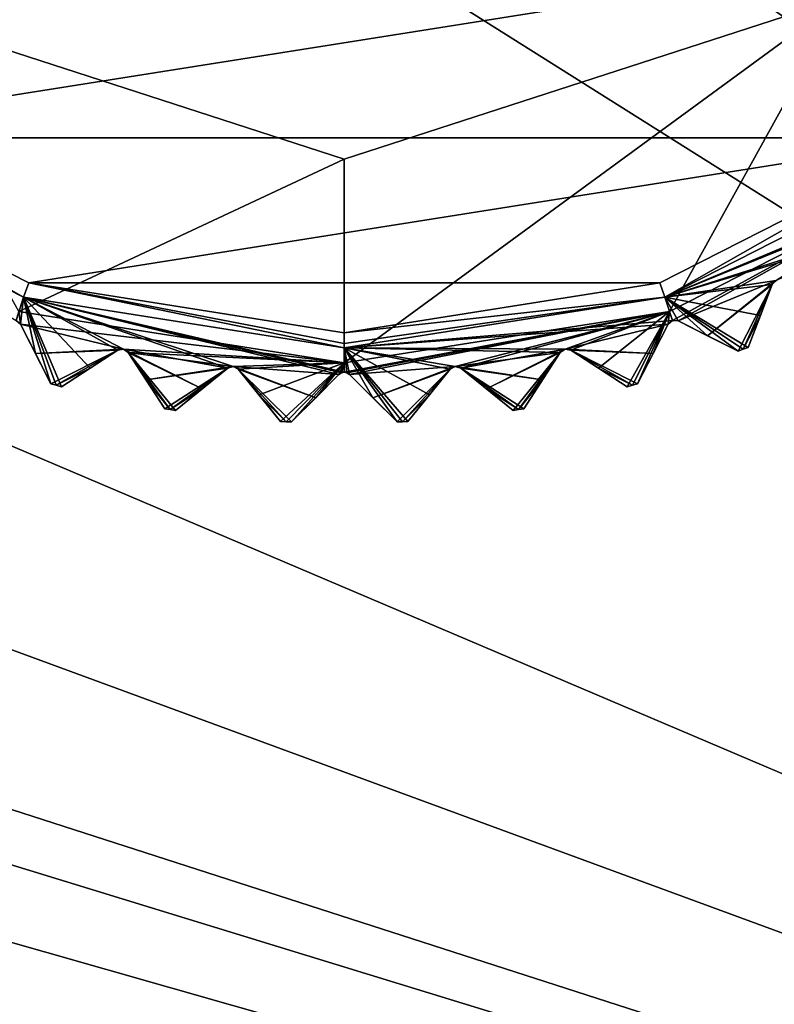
# Model space of a CAD drawing. Header units: millimetres. Extents: x -114 to 114, y -36 to 48.
# Tile 217 of 256: x 66 to 76, y -22 to -9. Entities that reach past the tile are written whole.
import ezdxf

# ---------------------------------------------------------------- set-up
doc = ezdxf.new("R2010")
doc.units = ezdxf.units.MM
doc.header["$LTSCALE"] = 65.185185
for name, color, linetype in [('2', 7, 'CONTINUOUS'), ('2786', 7, 'CONTINUOUS'), ('2841', 7, 'CONTINUOUS'), ('2842', 7, 'CONTINUOUS'), ('2866', 7, 'CONTINUOUS'), ('2868', 7, 'CONTINUOUS'), ('2869', 7, 'CONTINUOUS'), ('2870', 7, 'CONTINUOUS'), ('2871', 7, 'CONTINUOUS'), ('2872', 7, 'CONTINUOUS'), ('2873', 7, 'CONTINUOUS'), ('2874', 7, 'CONTINUOUS'), ('2875', 7, 'CONTINUOUS'), ('2876', 7, 'CONTINUOUS'), ('2877', 7, 'CONTINUOUS'), ('2878', 7, 'CONTINUOUS'), ('2879', 7, 'CONTINUOUS'), ('2881', 7, 'CONTINUOUS'), ('2964', 7, 'CONTINUOUS'), ('2965', 7, 'CONTINUOUS'), ('2977', 7, 'CONTINUOUS'), ('2978', 7, 'CONTINUOUS'), ('2979', 7, 'CONTINUOUS'), ('2980', 7, 'CONTINUOUS'), ('2981', 7, 'CONTINUOUS'), ('2982', 7, 'CONTINUOUS'), ('2983', 7, 'CONTINUOUS'), ('2984', 7, 'CONTINUOUS'), ('3030', 7, 'CONTINUOUS'), ('3031', 7, 'CONTINUOUS'), ('3033', 7, 'CONTINUOUS'), ('3214', 7, 'CONTINUOUS'), ('3215', 7, 'CONTINUOUS'), ('3216', 7, 'CONTINUOUS'), ('3217', 7, 'CONTINUOUS'), ('3218', 7, 'CONTINUOUS'), ('3219', 7, 'CONTINUOUS'), ('3252', 7, 'CONTINUOUS'), ('3253', 7, 'CONTINUOUS'), ('3254', 7, 'CONTINUOUS'), ('3255', 7, 'CONTINUOUS'), ('3256', 7, 'CONTINUOUS'), ('3257', 7, 'CONTINUOUS'), ('3258', 7, 'CONTINUOUS')]:
    doc.layers.add(name, color=color, linetype=linetype)

msp = doc.modelspace()

# ---------------------------------------------------------------- linework, layer by layer
at = {"layer": '2', "linetype": 'CONTINUOUS'}
for points in [[(-10.47, -4.231, 92.5), (113, -35, 92.5), (-9.8, 0, 92.5), (-10.47, -4.231, 92.5)], [(-9.8, 0, 92.5), (113, -35, 92.5), (21.275, -6.847, 92.5), (-9.8, 0, 92.5)], [(29.326, -4.231, 92.5), (113, -35, 92.5), (30.7, 0, 92.5), (29.326, -4.231, 92.5)], [(113, -35, 92.5), (68.275, -6.847, 92.5), (30.7, 0, 92.5), (113, -35, 92.5)], [(-12.415, -8.051, 92.5), (113, -35, 92.5), (-10.47, -4.231, 92.5), (-12.415, -8.051, 92.5)], [(25.725, -6.847, 92.5), (113, -35, 92.5), (29.326, -4.231, 92.5), (25.725, -6.847, 92.5)], [(72.725, -6.847, 92.5), (113, -35, 92.5), (76.326, -4.231, 92.5), (72.725, -6.847, 92.5)], [(21.275, -6.847, 92.5), (113, -35, 92.5), (25.725, -6.847, 92.5), (21.275, -6.847, 92.5)], [(68.275, -6.847, 92.5), (113, -35, 92.5), (72.725, -6.847, 92.5), (68.275, -6.847, 92.5)], [(-15.446, -11.083, 92.5), (113, -35, 92.5), (-12.415, -8.051, 92.5), (-15.446, -11.083, 92.5)], [(-113, -35, 92.5), (113, -35, 92.5), (-70.5, -8.8, 92.5), (-113, -35, 92.5)], [(113, -35, 92.5), (-23.5, -13.7, 92.5), (-70.5, -8.8, 92.5), (113, -35, 92.5)], [(-19.266, -13.029, 92.5), (113, -35, 92.5), (-15.446, -11.083, 92.5), (-19.266, -13.029, 92.5)], [(-23.5, -13.7, 92.5), (113, -35, 92.5), (-19.266, -13.029, 92.5), (-23.5, -13.7, 92.5)]]:
    msp.add_3dface(points, dxfattribs=at)
at = {"layer": '2786', "linetype": 'CONTINUOUS'}
for points in [[(-50.5, -32.5, 90), (64.674, -4.231, 90), (68.275, -6.847, 90), (-50.5, -32.5, 90)], [(110.5, -32.5, 90), (72.725, -6.847, 90), (76.326, -4.231, 90), (110.5, -32.5, 90)], [(110.5, -32.5, 90), (-50.5, -32.5, 90), (72.725, -6.847, 90), (110.5, -32.5, 90)], [(-50.5, -32.5, 90), (68.275, -6.847, 90), (72.725, -6.847, 90), (-50.5, -32.5, 90)]]:
    msp.add_3dface(points, dxfattribs=at)
at = {"layer": '2841', "linetype": 'CONTINUOUS'}
for points in [[(59.54, -7.967, 110), (62.539, -10.965, 110), (81.46, -7.967, 110), (59.54, -7.967, 110)], [(81.46, -7.967, 110), (62.539, -10.965, 110), (78.461, -10.965, 110), (81.46, -7.967, 110)], [(62.539, -10.965, 110), (66.318, -12.889, 110), (78.461, -10.965, 110), (62.539, -10.965, 110)], [(78.461, -10.965, 110), (66.318, -12.889, 110), (74.682, -12.889, 110), (78.461, -10.965, 110)], [(66.318, -12.889, 110), (70.5, -13.55, 110), (74.682, -12.889, 110), (66.318, -12.889, 110)]]:
    msp.add_3dface(points, dxfattribs=at)
at = {"layer": '2842', "linetype": 'CONTINUOUS'}
for points in [[(70.5, -11.25, 93), (66.189, -13.267, 93), (63.887, -9.101, 93), (70.5, -11.25, 93)], [(74.811, -13.267, 93), (70.5, -13.95, 93), (77.113, -9.101, 93), (74.811, -13.267, 93)], [(70.5, -13.95, 93), (70.5, -11.25, 93), (77.113, -9.101, 93), (70.5, -13.95, 93)], [(78.7, -11.286, 93), (74.811, -13.267, 93), (77.113, -9.101, 93), (78.7, -11.286, 93)], [(70.5, -13.95, 93), (66.189, -13.267, 93), (70.5, -11.25, 93), (70.5, -13.95, 93)]]:
    msp.add_3dface(points, dxfattribs=at)
at = {"layer": '2866', "linetype": 'CONTINUOUS'}
for points in [[(76.016, -13.321, 108.833), (75.853, -13.744, 108.5), (76.172, -12.913, 109.146), (76.016, -13.321, 108.833)], [(76.172, -12.913, 109.146), (75.853, -13.744, 108.5), (75.853, -13.744, 93.8), (76.172, -12.913, 109.146)], [(76.016, -13.321, 93.467), (76.172, -12.913, 109.146), (75.853, -13.744, 93.8), (76.016, -13.321, 93.467)], [(76.172, -12.913, 93.154), (76.172, -12.913, 109.146), (76.016, -13.321, 93.467), (76.172, -12.913, 93.154)]]:
    msp.add_3dface(points, dxfattribs=at)
at = {"layer": '2868', "linetype": 'CONTINUOUS'}
for points in [[(74.593, -13.824, 108.833), (74.387, -14.229, 108.5), (74.791, -13.436, 109.146), (74.593, -13.824, 108.833)], [(74.791, -13.436, 109.146), (74.387, -14.229, 108.5), (74.387, -14.229, 93.8), (74.791, -13.436, 109.146)], [(74.593, -13.824, 93.467), (74.791, -13.436, 109.146), (74.387, -14.229, 93.8), (74.593, -13.824, 93.467)], [(74.791, -13.436, 93.154), (74.791, -13.436, 109.146), (74.593, -13.824, 93.467), (74.791, -13.436, 93.154)]]:
    msp.add_3dface(points, dxfattribs=at)
at = {"layer": '2869', "linetype": 'CONTINUOUS'}
for points in [[(75.719, -13.796, 93.8), (75.719, -13.796, 108.5), (74.926, -13.392, 93.154), (75.719, -13.796, 93.8)], [(74.926, -13.392, 93.154), (75.719, -13.796, 108.5), (75.314, -13.59, 108.833), (74.926, -13.392, 93.154)], [(75.314, -13.59, 93.467), (75.719, -13.796, 93.8), (74.926, -13.392, 93.154), (75.314, -13.59, 93.467)], [(74.926, -13.392, 109.146), (74.926, -13.392, 93.154), (75.314, -13.59, 108.833), (74.926, -13.392, 109.146)]]:
    msp.add_3dface(points, dxfattribs=at)
at = {"layer": '2870', "linetype": 'CONTINUOUS'}
for points in [[(73.126, -14.176, 108.833), (72.879, -14.557, 108.5), (73.363, -13.811, 109.146), (73.126, -14.176, 108.833)], [(73.363, -13.811, 109.146), (72.879, -14.557, 108.5), (72.879, -14.557, 93.8), (73.363, -13.811, 109.146)], [(73.126, -14.176, 93.467), (73.363, -13.811, 109.146), (72.879, -14.557, 93.8), (73.126, -14.176, 93.467)], [(73.363, -13.811, 93.154), (73.363, -13.811, 109.146), (73.126, -14.176, 93.467), (73.363, -13.811, 93.154)]]:
    msp.add_3dface(points, dxfattribs=at)
at = {"layer": '2871', "linetype": 'CONTINUOUS'}
for points in [[(74.248, -14.266, 93.8), (74.248, -14.266, 108.5), (73.502, -13.781, 93.154), (74.248, -14.266, 93.8)], [(73.502, -13.781, 93.154), (74.248, -14.266, 108.5), (73.867, -14.019, 108.833), (73.502, -13.781, 93.154)], [(73.867, -14.019, 93.467), (74.248, -14.266, 93.8), (73.502, -13.781, 93.154), (73.867, -14.019, 93.467)], [(73.502, -13.781, 109.146), (73.502, -13.781, 93.154), (73.867, -14.019, 108.833), (73.502, -13.781, 109.146)]]:
    msp.add_3dface(points, dxfattribs=at)
at = {"layer": '2872', "linetype": 'CONTINUOUS'}
for points in [[(71.63, -14.373, 108.833), (71.344, -14.726, 108.5), (71.904, -14.034, 109.146), (71.63, -14.373, 108.833)], [(71.904, -14.034, 109.146), (71.344, -14.726, 108.5), (71.344, -14.726, 93.8), (71.904, -14.034, 109.146)], [(71.63, -14.373, 93.467), (71.904, -14.034, 109.146), (71.344, -14.726, 93.8), (71.63, -14.373, 93.467)], [(71.904, -14.034, 93.154), (71.904, -14.034, 109.146), (71.63, -14.373, 93.467), (71.904, -14.034, 93.154)]]:
    msp.add_3dface(points, dxfattribs=at)
at = {"layer": '2873', "linetype": 'CONTINUOUS'}
for points in [[(72.736, -14.579, 93.8), (72.736, -14.579, 108.5), (72.045, -14.019, 93.154), (72.736, -14.579, 93.8)], [(72.045, -14.019, 93.154), (72.736, -14.579, 108.5), (72.384, -14.294, 108.833), (72.045, -14.019, 93.154)], [(72.384, -14.294, 93.467), (72.736, -14.579, 93.8), (72.045, -14.019, 93.154), (72.384, -14.294, 93.467)], [(72.045, -14.019, 109.146), (72.045, -14.019, 93.154), (72.384, -14.294, 108.833), (72.045, -14.019, 109.146)]]:
    msp.add_3dface(points, dxfattribs=at)
at = {"layer": '2874', "linetype": 'CONTINUOUS'}
for points in [[(70.121, -14.412, 108.833), (69.8, -14.733, 108.5), (70.429, -14.104, 109.146), (70.121, -14.412, 108.833)], [(70.429, -14.104, 109.146), (69.8, -14.733, 108.5), (69.8, -14.733, 93.8), (70.429, -14.104, 109.146)], [(70.121, -14.412, 93.467), (70.429, -14.104, 109.146), (69.8, -14.733, 93.8), (70.121, -14.412, 93.467)], [(70.429, -14.104, 93.154), (70.429, -14.104, 109.146), (70.121, -14.412, 93.467), (70.429, -14.104, 93.154)]]:
    msp.add_3dface(points, dxfattribs=at)
at = {"layer": '2875', "linetype": 'CONTINUOUS'}
for points in [[(71.2, -14.733, 93.8), (71.2, -14.733, 108.5), (70.571, -14.104, 93.154), (71.2, -14.733, 93.8)], [(70.571, -14.104, 93.154), (71.2, -14.733, 108.5), (70.879, -14.412, 108.833), (70.571, -14.104, 93.154)], [(70.879, -14.412, 93.467), (71.2, -14.733, 93.8), (70.571, -14.104, 93.154), (70.879, -14.412, 93.467)], [(70.571, -14.104, 109.146), (70.571, -14.104, 93.154), (70.879, -14.412, 108.833), (70.571, -14.104, 109.146)]]:
    msp.add_3dface(points, dxfattribs=at)
at = {"layer": '2876', "linetype": 'CONTINUOUS'}
for points in [[(68.616, -14.294, 108.833), (68.264, -14.579, 108.5), (68.955, -14.019, 109.146), (68.616, -14.294, 108.833)], [(68.955, -14.019, 109.146), (68.264, -14.579, 108.5), (68.264, -14.579, 93.8), (68.955, -14.019, 109.146)], [(68.617, -14.294, 93.467), (68.955, -14.019, 109.146), (68.264, -14.579, 93.8), (68.617, -14.294, 93.467)], [(68.955, -14.019, 93.154), (68.955, -14.019, 109.146), (68.617, -14.294, 93.467), (68.955, -14.019, 93.154)]]:
    msp.add_3dface(points, dxfattribs=at)
at = {"layer": '2877', "linetype": 'CONTINUOUS'}
for points in [[(69.656, -14.726, 93.8), (69.656, -14.726, 108.5), (69.096, -14.034, 93.154), (69.656, -14.726, 93.8)], [(69.096, -14.034, 93.154), (69.656, -14.726, 108.5), (69.37, -14.373, 108.833), (69.096, -14.034, 93.154)], [(69.371, -14.373, 93.467), (69.656, -14.726, 93.8), (69.096, -14.034, 93.154), (69.371, -14.373, 93.467)], [(69.096, -14.034, 109.146), (69.096, -14.034, 93.154), (69.37, -14.373, 108.833), (69.096, -14.034, 109.146)]]:
    msp.add_3dface(points, dxfattribs=at)
at = {"layer": '2878', "linetype": 'CONTINUOUS'}
for points in [[(67.133, -14.019, 108.833), (66.752, -14.266, 108.5), (67.498, -13.781, 109.146), (67.133, -14.019, 108.833)], [(67.498, -13.781, 109.146), (66.752, -14.266, 108.5), (66.752, -14.266, 93.8), (67.498, -13.781, 109.146)], [(67.133, -14.019, 93.467), (67.498, -13.781, 109.146), (66.752, -14.266, 93.8), (67.133, -14.019, 93.467)], [(67.498, -13.781, 93.154), (67.498, -13.781, 109.146), (67.133, -14.019, 93.467), (67.498, -13.781, 93.154)]]:
    msp.add_3dface(points, dxfattribs=at)
at = {"layer": '2879', "linetype": 'CONTINUOUS'}
for points in [[(68.121, -14.557, 93.8), (68.121, -14.557, 108.5), (67.637, -13.811, 93.154), (68.121, -14.557, 93.8)], [(67.637, -13.811, 93.154), (68.121, -14.557, 108.5), (67.874, -14.176, 108.833), (67.637, -13.811, 93.154)], [(67.874, -14.176, 93.467), (68.121, -14.557, 93.8), (67.637, -13.811, 93.154), (67.874, -14.176, 93.467)], [(67.637, -13.811, 109.146), (67.637, -13.811, 93.154), (67.874, -14.176, 108.833), (67.637, -13.811, 109.146)]]:
    msp.add_3dface(points, dxfattribs=at)
at = {"layer": '2881', "linetype": 'CONTINUOUS'}
for points in [[(66.613, -14.229, 93.8), (66.613, -14.229, 108.5), (66.209, -13.436, 93.154), (66.613, -14.229, 93.8)], [(66.209, -13.436, 93.154), (66.613, -14.229, 108.5), (66.407, -13.824, 108.833), (66.209, -13.436, 93.154)], [(66.407, -13.824, 93.467), (66.613, -14.229, 93.8), (66.209, -13.436, 93.154), (66.407, -13.824, 93.467)], [(66.209, -13.436, 109.146), (66.209, -13.436, 93.154), (66.407, -13.824, 108.833), (66.209, -13.436, 109.146)]]:
    msp.add_3dface(points, dxfattribs=at)
at = {"layer": '2964', "linetype": 'CONTINUOUS'}
for points in [[(66.189, -13.267, 93), (66.209, -13.436, 93.154), (66.151, -13.386, 93.125), (66.189, -13.267, 93)], [(66.189, -13.267, 93), (70.5, -13.95, 93), (66.209, -13.436, 93.154), (66.189, -13.267, 93)], [(66.209, -13.436, 93.154), (70.5, -13.95, 93), (67.574, -13.767, 93.125), (66.209, -13.436, 93.154)], [(66.407, -13.824, 93.467), (66.209, -13.436, 93.154), (67.574, -13.767, 93.125), (66.407, -13.824, 93.467)], [(67.498, -13.781, 93.154), (66.407, -13.824, 93.467), (67.574, -13.767, 93.125), (67.498, -13.781, 93.154)], [(67.498, -13.781, 93.154), (66.613, -14.229, 93.8), (66.407, -13.824, 93.467), (67.498, -13.781, 93.154)], [(66.613, -14.229, 93.8), (67.498, -13.781, 93.154), (66.682, -14.247, 93.8), (66.613, -14.229, 93.8)], [(67.498, -13.781, 93.154), (67.133, -14.019, 93.467), (66.682, -14.247, 93.8), (67.498, -13.781, 93.154)], [(70.5, -13.95, 93), (67.637, -13.811, 93.154), (67.574, -13.767, 93.125), (70.5, -13.95, 93)], [(67.637, -13.811, 93.154), (70.5, -13.95, 93), (69.029, -13.998, 93.125), (67.637, -13.811, 93.154)], [(67.874, -14.176, 93.467), (67.637, -13.811, 93.154), (69.029, -13.998, 93.125), (67.874, -14.176, 93.467)], [(70.5, -13.95, 93), (69.096, -14.034, 93.154), (69.029, -13.998, 93.125), (70.5, -13.95, 93)], [(70.5, -13.95, 93), (69.371, -14.373, 93.467), (69.096, -14.034, 93.154), (70.5, -13.95, 93)], [(70.5, -13.95, 93), (69.656, -14.726, 93.8), (69.371, -14.373, 93.467), (70.5, -13.95, 93)], [(69.656, -14.726, 93.8), (70.5, -13.95, 93), (69.728, -14.73, 93.8), (69.656, -14.726, 93.8)], [(70.5, -13.95, 93), (69.8, -14.733, 93.8), (69.728, -14.73, 93.8), (70.5, -13.95, 93)], [(70.5, -13.95, 93), (70.121, -14.412, 93.467), (69.8, -14.733, 93.8), (70.5, -13.95, 93)], [(70.5, -13.95, 93), (70.429, -14.104, 93.154), (70.121, -14.412, 93.467), (70.5, -13.95, 93)], [(70.429, -14.104, 93.154), (70.5, -13.95, 93), (70.464, -14.082, 93.132), (70.429, -14.104, 93.154)], [(70.464, -14.082, 93.132), (70.5, -13.95, 93), (70.5, -14.075, 93.125), (70.464, -14.082, 93.132)], [(67.133, -14.019, 93.467), (66.752, -14.266, 93.8), (66.682, -14.247, 93.8), (67.133, -14.019, 93.467)], [(68.955, -14.019, 93.154), (67.874, -14.176, 93.467), (69.029, -13.998, 93.125), (68.955, -14.019, 93.154)], [(68.955, -14.019, 93.154), (68.121, -14.557, 93.8), (67.874, -14.176, 93.467), (68.955, -14.019, 93.154)], [(68.121, -14.557, 93.8), (68.955, -14.019, 93.154), (68.193, -14.568, 93.8), (68.121, -14.557, 93.8)], [(68.955, -14.019, 93.154), (68.617, -14.294, 93.467), (68.193, -14.568, 93.8), (68.955, -14.019, 93.154)], [(68.617, -14.294, 93.467), (68.264, -14.579, 93.8), (68.193, -14.568, 93.8), (68.617, -14.294, 93.467)]]:
    msp.add_3dface(points, dxfattribs=at)
at = {"layer": '2965', "linetype": 'CONTINUOUS'}
for points in [[(74.811, -13.267, 93), (78.7, -11.286, 93), (74.849, -13.386, 93.125), (74.811, -13.267, 93)], [(78.7, -11.286, 93), (74.926, -13.392, 93.154), (74.849, -13.386, 93.125), (78.7, -11.286, 93)], [(74.926, -13.392, 93.154), (78.7, -11.286, 93), (76.225, -12.858, 93.125), (74.926, -13.392, 93.154)], [(75.314, -13.59, 93.467), (74.926, -13.392, 93.154), (76.225, -12.858, 93.125), (75.314, -13.59, 93.467)], [(76.172, -12.913, 93.154), (75.314, -13.59, 93.467), (76.225, -12.858, 93.125), (76.172, -12.913, 93.154)], [(76.172, -12.913, 93.154), (75.719, -13.796, 93.8), (75.314, -13.59, 93.467), (76.172, -12.913, 93.154)], [(75.719, -13.796, 93.8), (76.172, -12.913, 93.154), (75.786, -13.77, 93.8), (75.719, -13.796, 93.8)], [(76.172, -12.913, 93.154), (76.016, -13.321, 93.467), (75.786, -13.77, 93.8), (76.172, -12.913, 93.154)], [(70.5, -13.95, 93), (74.811, -13.267, 93), (70.5, -14.075, 93.125), (70.5, -13.95, 93)], [(70.5, -14.075, 93.125), (74.811, -13.267, 93), (70.536, -14.082, 93.132), (70.5, -14.075, 93.125)], [(74.811, -13.267, 93), (70.571, -14.104, 93.154), (70.536, -14.082, 93.132), (74.811, -13.267, 93)], [(70.571, -14.104, 93.154), (74.811, -13.267, 93), (71.971, -13.998, 93.125), (70.571, -14.104, 93.154)], [(74.811, -13.267, 93), (72.045, -14.019, 93.154), (71.971, -13.998, 93.125), (74.811, -13.267, 93)], [(72.045, -14.019, 93.154), (74.811, -13.267, 93), (73.426, -13.767, 93.125), (72.045, -14.019, 93.154)], [(74.811, -13.267, 93), (73.502, -13.781, 93.154), (73.426, -13.767, 93.125), (74.811, -13.267, 93)], [(74.811, -13.267, 93), (73.867, -14.019, 93.467), (73.502, -13.781, 93.154), (74.811, -13.267, 93)], [(74.811, -13.267, 93), (74.248, -14.266, 93.8), (73.867, -14.019, 93.467), (74.811, -13.267, 93)], [(74.248, -14.266, 93.8), (74.811, -13.267, 93), (74.318, -14.247, 93.8), (74.248, -14.266, 93.8)], [(74.811, -13.267, 93), (74.387, -14.229, 93.8), (74.318, -14.247, 93.8), (74.811, -13.267, 93)], [(74.811, -13.267, 93), (74.593, -13.824, 93.467), (74.387, -14.229, 93.8), (74.811, -13.267, 93)], [(74.811, -13.267, 93), (74.791, -13.436, 93.154), (74.593, -13.824, 93.467), (74.811, -13.267, 93)], [(74.791, -13.436, 93.154), (74.811, -13.267, 93), (74.849, -13.386, 93.125), (74.791, -13.436, 93.154)], [(76.016, -13.321, 93.467), (75.853, -13.744, 93.8), (75.786, -13.77, 93.8), (76.016, -13.321, 93.467)], [(72.384, -14.294, 93.467), (72.045, -14.019, 93.154), (73.426, -13.767, 93.125), (72.384, -14.294, 93.467)], [(73.363, -13.811, 93.154), (72.384, -14.294, 93.467), (73.426, -13.767, 93.125), (73.363, -13.811, 93.154)], [(73.363, -13.811, 93.154), (72.736, -14.579, 93.8), (72.384, -14.294, 93.467), (73.363, -13.811, 93.154)], [(72.736, -14.579, 93.8), (73.363, -13.811, 93.154), (72.807, -14.568, 93.8), (72.736, -14.579, 93.8)], [(73.363, -13.811, 93.154), (73.126, -14.176, 93.467), (72.807, -14.568, 93.8), (73.363, -13.811, 93.154)], [(70.879, -14.412, 93.467), (70.571, -14.104, 93.154), (71.971, -13.998, 93.125), (70.879, -14.412, 93.467)], [(71.904, -14.034, 93.154), (70.879, -14.412, 93.467), (71.971, -13.998, 93.125), (71.904, -14.034, 93.154)], [(71.904, -14.034, 93.154), (71.2, -14.733, 93.8), (70.879, -14.412, 93.467), (71.904, -14.034, 93.154)], [(71.2, -14.733, 93.8), (71.904, -14.034, 93.154), (71.272, -14.73, 93.8), (71.2, -14.733, 93.8)], [(71.904, -14.034, 93.154), (71.63, -14.373, 93.467), (71.272, -14.73, 93.8), (71.904, -14.034, 93.154)], [(73.126, -14.176, 93.467), (72.879, -14.557, 93.8), (72.807, -14.568, 93.8), (73.126, -14.176, 93.467)], [(71.63, -14.373, 93.467), (71.344, -14.726, 93.8), (71.272, -14.73, 93.8), (71.63, -14.373, 93.467)]]:
    msp.add_3dface(points, dxfattribs=at)
at = {"layer": '2977', "linetype": 'CONTINUOUS'}
for points in [[(76.172, -12.913, 109.146), (76.172, -12.913, 93.154), (76.225, -12.858, 93.125), (76.172, -12.913, 109.146)], [(76.172, -12.913, 109.146), (76.225, -12.858, 93.125), (76.225, -12.858, 109.175), (76.172, -12.913, 109.146)]]:
    msp.add_3dface(points, dxfattribs=at)
at = {"layer": '2978', "linetype": 'CONTINUOUS'}
for points in [[(74.791, -13.436, 109.146), (74.791, -13.436, 93.154), (74.849, -13.386, 93.125), (74.791, -13.436, 109.146)], [(74.791, -13.436, 109.146), (74.849, -13.386, 93.125), (74.849, -13.386, 109.175), (74.791, -13.436, 109.146)], [(74.926, -13.392, 93.154), (74.926, -13.392, 109.146), (74.849, -13.386, 109.175), (74.926, -13.392, 93.154)], [(74.849, -13.386, 93.125), (74.926, -13.392, 93.154), (74.849, -13.386, 109.175), (74.849, -13.386, 93.125)]]:
    msp.add_3dface(points, dxfattribs=at)
at = {"layer": '2979', "linetype": 'CONTINUOUS'}
for points in [[(73.363, -13.811, 109.146), (73.363, -13.811, 93.154), (73.426, -13.767, 93.125), (73.363, -13.811, 109.146)], [(73.363, -13.811, 109.146), (73.426, -13.767, 93.125), (73.426, -13.767, 109.175), (73.363, -13.811, 109.146)], [(73.502, -13.781, 93.154), (73.502, -13.781, 109.146), (73.426, -13.767, 109.175), (73.502, -13.781, 93.154)], [(73.426, -13.767, 93.125), (73.502, -13.781, 93.154), (73.426, -13.767, 109.175), (73.426, -13.767, 93.125)]]:
    msp.add_3dface(points, dxfattribs=at)
at = {"layer": '2980', "linetype": 'CONTINUOUS'}
for points in [[(71.904, -14.034, 109.146), (71.904, -14.034, 93.154), (71.971, -13.998, 93.125), (71.904, -14.034, 109.146)], [(71.904, -14.034, 109.146), (71.971, -13.998, 93.125), (71.971, -13.998, 109.175), (71.904, -14.034, 109.146)], [(72.045, -14.019, 93.154), (72.045, -14.019, 109.146), (71.971, -13.998, 109.175), (72.045, -14.019, 93.154)], [(71.971, -13.998, 93.125), (72.045, -14.019, 93.154), (71.971, -13.998, 109.175), (71.971, -13.998, 93.125)]]:
    msp.add_3dface(points, dxfattribs=at)
at = {"layer": '2981', "linetype": 'CONTINUOUS'}
for points in [[(70.429, -14.104, 109.146), (70.429, -14.104, 93.154), (70.464, -14.082, 93.132), (70.429, -14.104, 109.146)], [(70.429, -14.104, 109.146), (70.464, -14.082, 93.132), (70.464, -14.082, 109.168), (70.429, -14.104, 109.146)], [(70.464, -14.082, 93.132), (70.5, -14.075, 93.125), (70.464, -14.082, 109.168), (70.464, -14.082, 93.132)], [(70.464, -14.082, 109.168), (70.5, -14.075, 93.125), (70.5, -14.075, 109.175), (70.464, -14.082, 109.168)], [(70.5, -14.075, 93.125), (70.536, -14.082, 93.132), (70.5, -14.075, 109.175), (70.5, -14.075, 93.125)], [(70.5, -14.075, 109.175), (70.536, -14.082, 93.132), (70.536, -14.082, 109.168), (70.5, -14.075, 109.175)], [(70.571, -14.104, 93.154), (70.571, -14.104, 109.146), (70.536, -14.082, 109.168), (70.571, -14.104, 93.154)], [(70.536, -14.082, 93.132), (70.571, -14.104, 93.154), (70.536, -14.082, 109.168), (70.536, -14.082, 93.132)]]:
    msp.add_3dface(points, dxfattribs=at)
at = {"layer": '2982', "linetype": 'CONTINUOUS'}
for points in [[(68.955, -14.019, 109.146), (68.955, -14.019, 93.154), (69.029, -13.998, 93.125), (68.955, -14.019, 109.146)], [(68.955, -14.019, 109.146), (69.029, -13.998, 93.125), (69.029, -13.998, 109.175), (68.955, -14.019, 109.146)], [(69.096, -14.034, 93.154), (69.096, -14.034, 109.146), (69.029, -13.998, 109.175), (69.096, -14.034, 93.154)], [(69.029, -13.998, 93.125), (69.096, -14.034, 93.154), (69.029, -13.998, 109.175), (69.029, -13.998, 93.125)]]:
    msp.add_3dface(points, dxfattribs=at)
at = {"layer": '2983', "linetype": 'CONTINUOUS'}
for points in [[(67.498, -13.781, 109.146), (67.498, -13.781, 93.154), (67.574, -13.767, 93.125), (67.498, -13.781, 109.146)], [(67.498, -13.781, 109.146), (67.574, -13.767, 93.125), (67.574, -13.767, 109.175), (67.498, -13.781, 109.146)], [(67.637, -13.811, 93.154), (67.637, -13.811, 109.146), (67.574, -13.767, 109.175), (67.637, -13.811, 93.154)], [(67.574, -13.767, 93.125), (67.637, -13.811, 93.154), (67.574, -13.767, 109.175), (67.574, -13.767, 93.125)]]:
    msp.add_3dface(points, dxfattribs=at)
at = {"layer": '2984', "linetype": 'CONTINUOUS'}
for points in [[(66.209, -13.436, 93.154), (66.209, -13.436, 109.146), (66.151, -13.386, 109.175), (66.209, -13.436, 93.154)], [(66.151, -13.386, 93.125), (66.209, -13.436, 93.154), (66.151, -13.386, 109.175), (66.151, -13.386, 93.125)]]:
    msp.add_3dface(points, dxfattribs=at)
at = {"layer": '3030', "linetype": 'CONTINUOUS'}
msp.add_3dface([(77.113, -9.101, 93.5), (70.5, -11.25, 93.5), (63.887, -9.101, 93.5), (77.113, -9.101, 93.5)], dxfattribs=at)
at = {"layer": '3031', "linetype": 'CONTINUOUS'}
for points in [[(70.5, -11.25, 93), (63.887, -9.101, 93), (70.5, -11.25, 93.5), (70.5, -11.25, 93)], [(70.5, -11.25, 93.5), (63.887, -9.101, 93), (63.887, -9.101, 93.5), (70.5, -11.25, 93.5)]]:
    msp.add_3dface(points, dxfattribs=at)
at = {"layer": '3033', "linetype": 'CONTINUOUS'}
for points in [[(77.113, -9.101, 93), (70.5, -11.25, 93), (77.113, -9.101, 93.5), (77.113, -9.101, 93)], [(70.5, -11.25, 93), (70.5, -11.25, 93.5), (77.113, -9.101, 93.5), (70.5, -11.25, 93)]]:
    msp.add_3dface(points, dxfattribs=at)
at = {"layer": '3214', "linetype": 'CONTINUOUS'}
for points in [[(62.418, -11.124, 109.5), (66.151, -13.386, 109.175), (66.251, -13.077, 109.5), (62.418, -11.124, 109.5)], [(66.151, -13.386, 109.175), (66.209, -13.436, 109.146), (66.251, -13.077, 109.5), (66.151, -13.386, 109.175)], [(66.209, -13.436, 109.146), (66.407, -13.824, 108.833), (66.251, -13.077, 109.5), (66.209, -13.436, 109.146)], [(70.429, -14.104, 109.146), (70.464, -14.082, 109.168), (66.251, -13.077, 109.5), (70.429, -14.104, 109.146)], [(69.029, -13.998, 109.175), (70.429, -14.104, 109.146), (66.251, -13.077, 109.5), (69.029, -13.998, 109.175)], [(68.955, -14.019, 109.146), (69.029, -13.998, 109.175), (66.251, -13.077, 109.5), (68.955, -14.019, 109.146)], [(67.574, -13.767, 109.175), (68.955, -14.019, 109.146), (66.251, -13.077, 109.5), (67.574, -13.767, 109.175)], [(66.752, -14.266, 108.5), (67.133, -14.019, 108.833), (66.251, -13.077, 109.5), (66.752, -14.266, 108.5)], [(66.752, -14.266, 108.5), (66.251, -13.077, 109.5), (66.682, -14.247, 108.5), (66.752, -14.266, 108.5)], [(67.133, -14.019, 108.833), (67.498, -13.781, 109.146), (66.251, -13.077, 109.5), (67.133, -14.019, 108.833)], [(67.498, -13.781, 109.146), (67.574, -13.767, 109.175), (66.251, -13.077, 109.5), (67.498, -13.781, 109.146)], [(66.407, -13.824, 108.833), (66.613, -14.229, 108.5), (66.251, -13.077, 109.5), (66.407, -13.824, 108.833)], [(66.251, -13.077, 109.5), (66.613, -14.229, 108.5), (66.682, -14.247, 108.5), (66.251, -13.077, 109.5)], [(70.464, -14.082, 109.168), (70.5, -14.075, 109.175), (66.251, -13.077, 109.5), (70.464, -14.082, 109.168)], [(66.251, -13.077, 109.5), (70.5, -14.075, 109.175), (70.5, -13.75, 109.5), (66.251, -13.077, 109.5)], [(68.616, -14.294, 108.833), (68.955, -14.019, 109.146), (67.574, -13.767, 109.175), (68.616, -14.294, 108.833)], [(67.637, -13.811, 109.146), (68.616, -14.294, 108.833), (67.574, -13.767, 109.175), (67.637, -13.811, 109.146)], [(68.264, -14.579, 108.5), (68.616, -14.294, 108.833), (67.637, -13.811, 109.146), (68.264, -14.579, 108.5)], [(68.264, -14.579, 108.5), (67.637, -13.811, 109.146), (68.193, -14.568, 108.5), (68.264, -14.579, 108.5)], [(67.637, -13.811, 109.146), (67.874, -14.176, 108.833), (68.193, -14.568, 108.5), (67.637, -13.811, 109.146)], [(70.121, -14.412, 108.833), (70.429, -14.104, 109.146), (69.029, -13.998, 109.175), (70.121, -14.412, 108.833)], [(69.096, -14.034, 109.146), (70.121, -14.412, 108.833), (69.029, -13.998, 109.175), (69.096, -14.034, 109.146)], [(69.8, -14.733, 108.5), (70.121, -14.412, 108.833), (69.096, -14.034, 109.146), (69.8, -14.733, 108.5)], [(69.8, -14.733, 108.5), (69.096, -14.034, 109.146), (69.728, -14.73, 108.5), (69.8, -14.733, 108.5)], [(69.096, -14.034, 109.146), (69.37, -14.373, 108.833), (69.728, -14.73, 108.5), (69.096, -14.034, 109.146)], [(67.874, -14.176, 108.833), (68.121, -14.557, 108.5), (68.193, -14.568, 108.5), (67.874, -14.176, 108.833)], [(69.37, -14.373, 108.833), (69.656, -14.726, 108.5), (69.728, -14.73, 108.5), (69.37, -14.373, 108.833)]]:
    msp.add_3dface(points, dxfattribs=at)
at = {"layer": '3215', "linetype": 'CONTINUOUS'}
for points in [[(62.418, -11.124, 109.5), (66.251, -13.077, 109.5), (62.418, -11.124, 109.8), (62.418, -11.124, 109.5)], [(62.418, -11.124, 109.8), (66.251, -13.077, 109.5), (66.251, -13.077, 109.8), (62.418, -11.124, 109.8)], [(66.251, -13.077, 109.5), (70.5, -13.75, 109.5), (66.251, -13.077, 109.8), (66.251, -13.077, 109.5)], [(66.251, -13.077, 109.8), (70.5, -13.75, 109.5), (70.5, -13.75, 109.8), (66.251, -13.077, 109.8)]]:
    msp.add_3dface(points, dxfattribs=at)
at = {"layer": '3216', "linetype": 'CONTINUOUS'}
for points in [[(74.749, -13.077, 109.5), (78.773, -11.387, 109.175), (78.582, -11.124, 109.5), (74.749, -13.077, 109.5)], [(78.733, -11.452, 109.146), (78.773, -11.387, 109.175), (74.749, -13.077, 109.5), (78.733, -11.452, 109.146)], [(77.537, -12.189, 109.175), (78.733, -11.452, 109.146), (74.749, -13.077, 109.5), (77.537, -12.189, 109.175)], [(77.491, -12.25, 109.146), (77.537, -12.189, 109.175), (74.749, -13.077, 109.5), (77.491, -12.25, 109.146)], [(76.225, -12.858, 109.175), (77.491, -12.25, 109.146), (74.749, -13.077, 109.5), (76.225, -12.858, 109.175)], [(76.172, -12.913, 109.146), (76.225, -12.858, 109.175), (74.749, -13.077, 109.5), (76.172, -12.913, 109.146)], [(76.016, -13.321, 108.833), (76.172, -12.913, 109.146), (74.749, -13.077, 109.5), (76.016, -13.321, 108.833)], [(70.5, -13.75, 109.5), (74.849, -13.386, 109.175), (74.749, -13.077, 109.5), (70.5, -13.75, 109.5)], [(75.853, -13.744, 108.5), (76.016, -13.321, 108.833), (74.749, -13.077, 109.5), (75.853, -13.744, 108.5)], [(75.786, -13.77, 108.5), (75.853, -13.744, 108.5), (74.749, -13.077, 109.5), (75.786, -13.77, 108.5)], [(75.314, -13.59, 108.833), (75.719, -13.796, 108.5), (74.749, -13.077, 109.5), (75.314, -13.59, 108.833)], [(75.719, -13.796, 108.5), (75.786, -13.77, 108.5), (74.749, -13.077, 109.5), (75.719, -13.796, 108.5)], [(74.926, -13.392, 109.146), (75.314, -13.59, 108.833), (74.749, -13.077, 109.5), (74.926, -13.392, 109.146)], [(74.849, -13.386, 109.175), (74.926, -13.392, 109.146), (74.749, -13.077, 109.5), (74.849, -13.386, 109.175)], [(74.791, -13.436, 109.146), (74.849, -13.386, 109.175), (70.5, -13.75, 109.5), (74.791, -13.436, 109.146)], [(73.426, -13.767, 109.175), (74.791, -13.436, 109.146), (70.5, -13.75, 109.5), (73.426, -13.767, 109.175)], [(74.593, -13.824, 108.833), (74.791, -13.436, 109.146), (73.426, -13.767, 109.175), (74.593, -13.824, 108.833)], [(73.363, -13.811, 109.146), (73.426, -13.767, 109.175), (70.5, -13.75, 109.5), (73.363, -13.811, 109.146)], [(71.971, -13.998, 109.175), (73.363, -13.811, 109.146), (70.5, -13.75, 109.5), (71.971, -13.998, 109.175)], [(71.344, -14.726, 108.5), (71.63, -14.373, 108.833), (70.5, -13.75, 109.5), (71.344, -14.726, 108.5)], [(71.344, -14.726, 108.5), (70.5, -13.75, 109.5), (71.272, -14.73, 108.5), (71.344, -14.726, 108.5)], [(71.63, -14.373, 108.833), (71.904, -14.034, 109.146), (70.5, -13.75, 109.5), (71.63, -14.373, 108.833)], [(71.904, -14.034, 109.146), (71.971, -13.998, 109.175), (70.5, -13.75, 109.5), (71.904, -14.034, 109.146)], [(70.879, -14.412, 108.833), (71.2, -14.733, 108.5), (70.5, -13.75, 109.5), (70.879, -14.412, 108.833)], [(70.5, -13.75, 109.5), (71.2, -14.733, 108.5), (71.272, -14.73, 108.5), (70.5, -13.75, 109.5)], [(70.571, -14.104, 109.146), (70.879, -14.412, 108.833), (70.5, -13.75, 109.5), (70.571, -14.104, 109.146)], [(70.536, -14.082, 109.168), (70.571, -14.104, 109.146), (70.5, -13.75, 109.5), (70.536, -14.082, 109.168)], [(70.5, -14.075, 109.175), (70.536, -14.082, 109.168), (70.5, -13.75, 109.5), (70.5, -14.075, 109.175)], [(73.126, -14.176, 108.833), (73.363, -13.811, 109.146), (71.971, -13.998, 109.175), (73.126, -14.176, 108.833)], [(73.502, -13.781, 109.146), (74.593, -13.824, 108.833), (73.426, -13.767, 109.175), (73.502, -13.781, 109.146)], [(74.387, -14.229, 108.5), (74.593, -13.824, 108.833), (73.502, -13.781, 109.146), (74.387, -14.229, 108.5)], [(74.387, -14.229, 108.5), (73.502, -13.781, 109.146), (74.318, -14.247, 108.5), (74.387, -14.229, 108.5)], [(73.502, -13.781, 109.146), (73.867, -14.019, 108.833), (74.318, -14.247, 108.5), (73.502, -13.781, 109.146)], [(72.045, -14.019, 109.146), (73.126, -14.176, 108.833), (71.971, -13.998, 109.175), (72.045, -14.019, 109.146)], [(72.879, -14.557, 108.5), (73.126, -14.176, 108.833), (72.045, -14.019, 109.146), (72.879, -14.557, 108.5)], [(72.879, -14.557, 108.5), (72.045, -14.019, 109.146), (72.807, -14.568, 108.5), (72.879, -14.557, 108.5)], [(72.045, -14.019, 109.146), (72.384, -14.294, 108.833), (72.807, -14.568, 108.5), (72.045, -14.019, 109.146)], [(73.867, -14.019, 108.833), (74.248, -14.266, 108.5), (74.318, -14.247, 108.5), (73.867, -14.019, 108.833)], [(72.384, -14.294, 108.833), (72.736, -14.579, 108.5), (72.807, -14.568, 108.5), (72.384, -14.294, 108.833)]]:
    msp.add_3dface(points, dxfattribs=at)
at = {"layer": '3217', "linetype": 'CONTINUOUS'}
for points in [[(74.749, -13.077, 109.5), (78.582, -11.124, 109.5), (74.749, -13.077, 109.8), (74.749, -13.077, 109.5)], [(74.749, -13.077, 109.8), (78.582, -11.124, 109.5), (78.582, -11.124, 109.8), (74.749, -13.077, 109.8)], [(70.5, -13.75, 109.8), (70.5, -13.75, 109.5), (74.749, -13.077, 109.5), (70.5, -13.75, 109.8)], [(70.5, -13.75, 109.8), (74.749, -13.077, 109.5), (74.749, -13.077, 109.8), (70.5, -13.75, 109.8)]]:
    msp.add_3dface(points, dxfattribs=at)
at = {"layer": '3218', "linetype": 'CONTINUOUS'}
for points in [[(62.539, -10.965, 110), (62.418, -11.124, 109.8), (66.251, -13.077, 109.8), (62.539, -10.965, 110)], [(66.318, -12.889, 110), (62.539, -10.965, 110), (66.251, -13.077, 109.8), (66.318, -12.889, 110)], [(66.318, -12.889, 110), (66.251, -13.077, 109.8), (70.5, -13.75, 109.8), (66.318, -12.889, 110)], [(70.5, -13.55, 110), (66.318, -12.889, 110), (70.5, -13.691, 109.941), (70.5, -13.55, 110)], [(66.318, -12.889, 110), (70.5, -13.75, 109.8), (70.5, -13.691, 109.941), (66.318, -12.889, 110)]]:
    msp.add_3dface(points, dxfattribs=at)
at = {"layer": '3219', "linetype": 'CONTINUOUS'}
for points in [[(78.461, -10.965, 110), (74.682, -12.889, 110), (74.749, -13.077, 109.8), (78.461, -10.965, 110)], [(78.461, -10.965, 110), (74.749, -13.077, 109.8), (78.582, -11.124, 109.8), (78.461, -10.965, 110)], [(74.682, -12.889, 110), (70.5, -13.55, 110), (74.749, -13.077, 109.8), (74.682, -12.889, 110)], [(74.749, -13.077, 109.8), (70.5, -13.55, 110), (70.5, -13.691, 109.941), (74.749, -13.077, 109.8)], [(70.5, -13.75, 109.8), (74.749, -13.077, 109.8), (70.5, -13.691, 109.941), (70.5, -13.75, 109.8)]]:
    msp.add_3dface(points, dxfattribs=at)
at = {"layer": '3252', "linetype": 'CONTINUOUS'}
for points in [[(75.719, -13.796, 108.5), (75.719, -13.796, 93.8), (75.786, -13.77, 93.8), (75.719, -13.796, 108.5)], [(75.719, -13.796, 108.5), (75.786, -13.77, 93.8), (75.786, -13.77, 108.5), (75.719, -13.796, 108.5)], [(75.853, -13.744, 93.8), (75.853, -13.744, 108.5), (75.786, -13.77, 108.5), (75.853, -13.744, 93.8)], [(75.786, -13.77, 93.8), (75.853, -13.744, 93.8), (75.786, -13.77, 108.5), (75.786, -13.77, 93.8)]]:
    msp.add_3dface(points, dxfattribs=at)
at = {"layer": '3253', "linetype": 'CONTINUOUS'}
for points in [[(74.248, -14.266, 108.5), (74.248, -14.266, 93.8), (74.318, -14.247, 93.8), (74.248, -14.266, 108.5)], [(74.248, -14.266, 108.5), (74.318, -14.247, 93.8), (74.318, -14.247, 108.5), (74.248, -14.266, 108.5)], [(74.387, -14.229, 93.8), (74.387, -14.229, 108.5), (74.318, -14.247, 108.5), (74.387, -14.229, 93.8)], [(74.318, -14.247, 93.8), (74.387, -14.229, 93.8), (74.318, -14.247, 108.5), (74.318, -14.247, 93.8)]]:
    msp.add_3dface(points, dxfattribs=at)
at = {"layer": '3254', "linetype": 'CONTINUOUS'}
for points in [[(72.736, -14.579, 108.5), (72.736, -14.579, 93.8), (72.807, -14.568, 93.8), (72.736, -14.579, 108.5)], [(72.736, -14.579, 108.5), (72.807, -14.568, 93.8), (72.807, -14.568, 108.5), (72.736, -14.579, 108.5)], [(72.879, -14.557, 93.8), (72.879, -14.557, 108.5), (72.807, -14.568, 108.5), (72.879, -14.557, 93.8)], [(72.807, -14.568, 93.8), (72.879, -14.557, 93.8), (72.807, -14.568, 108.5), (72.807, -14.568, 93.8)]]:
    msp.add_3dface(points, dxfattribs=at)
at = {"layer": '3255', "linetype": 'CONTINUOUS'}
for points in [[(71.2, -14.733, 108.5), (71.2, -14.733, 93.8), (71.272, -14.73, 93.8), (71.2, -14.733, 108.5)], [(71.2, -14.733, 108.5), (71.272, -14.73, 93.8), (71.272, -14.73, 108.5), (71.2, -14.733, 108.5)], [(71.344, -14.726, 93.8), (71.344, -14.726, 108.5), (71.272, -14.73, 108.5), (71.344, -14.726, 93.8)], [(71.272, -14.73, 93.8), (71.344, -14.726, 93.8), (71.272, -14.73, 108.5), (71.272, -14.73, 93.8)]]:
    msp.add_3dface(points, dxfattribs=at)
at = {"layer": '3256', "linetype": 'CONTINUOUS'}
for points in [[(69.656, -14.726, 108.5), (69.656, -14.726, 93.8), (69.728, -14.73, 93.8), (69.656, -14.726, 108.5)], [(69.656, -14.726, 108.5), (69.728, -14.73, 93.8), (69.728, -14.73, 108.5), (69.656, -14.726, 108.5)], [(69.8, -14.733, 93.8), (69.8, -14.733, 108.5), (69.728, -14.73, 108.5), (69.8, -14.733, 93.8)], [(69.728, -14.73, 93.8), (69.8, -14.733, 93.8), (69.728, -14.73, 108.5), (69.728, -14.73, 93.8)]]:
    msp.add_3dface(points, dxfattribs=at)
at = {"layer": '3257', "linetype": 'CONTINUOUS'}
for points in [[(68.121, -14.557, 108.5), (68.121, -14.557, 93.8), (68.193, -14.568, 93.8), (68.121, -14.557, 108.5)], [(68.121, -14.557, 108.5), (68.193, -14.568, 93.8), (68.193, -14.568, 108.5), (68.121, -14.557, 108.5)], [(68.264, -14.579, 93.8), (68.264, -14.579, 108.5), (68.193, -14.568, 108.5), (68.264, -14.579, 93.8)], [(68.193, -14.568, 93.8), (68.264, -14.579, 93.8), (68.193, -14.568, 108.5), (68.193, -14.568, 93.8)]]:
    msp.add_3dface(points, dxfattribs=at)
at = {"layer": '3258', "linetype": 'CONTINUOUS'}
for points in [[(66.613, -14.229, 108.5), (66.613, -14.229, 93.8), (66.682, -14.247, 93.8), (66.613, -14.229, 108.5)], [(66.613, -14.229, 108.5), (66.682, -14.247, 93.8), (66.682, -14.247, 108.5), (66.613, -14.229, 108.5)], [(66.752, -14.266, 93.8), (66.752, -14.266, 108.5), (66.682, -14.247, 108.5), (66.752, -14.266, 93.8)], [(66.682, -14.247, 93.8), (66.752, -14.266, 93.8), (66.682, -14.247, 108.5), (66.682, -14.247, 93.8)]]:
    msp.add_3dface(points, dxfattribs=at)

doc.saveas('drawing.dxf')
